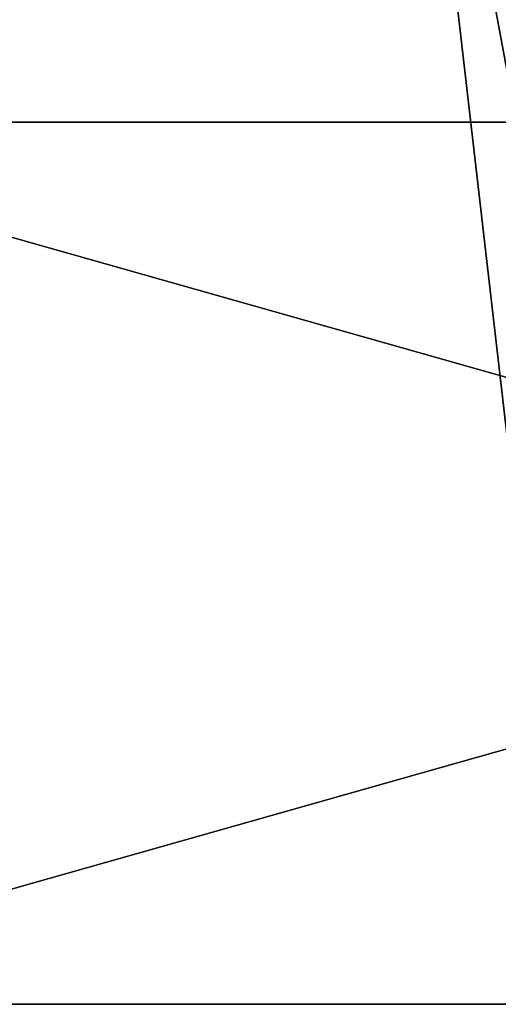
# Model space of a CAD drawing. Extents: x -1633 to 62, y -535 to 375.
# Tile 158 of 256: x -183 to -172, y -222 to -198. Entities that reach past the tile are written whole.
import ezdxf

# ---------------------------------------------------------------- set-up
doc = ezdxf.new("R2010")
doc.units = 0
doc.header["$LTSCALE"] = 33.374815
for name, color, linetype in [('409', 7, 'CONTINUOUS'), ('46', 7, 'CONTINUOUS'), ('47', 7, 'CONTINUOUS')]:
    doc.layers.add(name, color=color, linetype=linetype)

msp = doc.modelspace()

# ---------------------------------------------------------------- linework, layer by layer
at = {"layer": '409', "color": 7, "linetype": 'CONTINUOUS'}
for points in [[(-193.658, -159.099, 159.099), (-193.658, -200.476, 102.148), (-116.773, -159.099, 159.099), (-193.658, -159.099, 159.099)], [(-116.773, -159.099, 159.099), (-193.658, -200.476, 102.148), (-116.773, -200.476, 102.148), (-116.773, -159.099, 159.099)], [(-193.658, -200.476, -102.148), (-193.658, -159.099, -159.099), (-116.773, -200.476, -102.148), (-193.658, -200.476, -102.148)], [(-116.773, -200.476, -102.148), (-193.658, -159.099, -159.099), (-116.773, -159.099, -159.099), (-116.773, -200.476, -102.148)], [(-193.658, -200.476, 102.148), (-193.658, -222.23, 35.198), (-116.773, -200.476, 102.148), (-193.658, -200.476, 102.148)], [(-116.773, -200.476, 102.148), (-193.658, -222.23, 35.198), (-116.773, -222.23, 35.198), (-116.773, -200.476, 102.148)], [(-193.658, -222.23, -35.198), (-193.658, -200.476, -102.148), (-116.773, -222.23, -35.198), (-193.658, -222.23, -35.198)], [(-116.773, -222.23, -35.198), (-193.658, -200.476, -102.148), (-116.773, -200.476, -102.148), (-116.773, -222.23, -35.198)], [(-193.658, -222.23, 35.198), (-193.658, -222.23, -35.198), (-116.773, -222.23, 35.198), (-193.658, -222.23, 35.198)], [(-116.773, -222.23, 35.198), (-193.658, -222.23, -35.198), (-116.773, -222.23, -35.198), (-116.773, -222.23, 35.198)]]:
    msp.add_3dface(points, dxfattribs=at)
at = {"layer": '46', "color": 7, "linetype": 'CONTINUOUS'}
for points in [[(-172.321, -181.326, 296.228), (-168.402, -215.242, 273.363), (-174.134, -184.485, 301.158), (-172.321, -181.326, 296.228)], [(-172.321, -181.326, 296.228), (-165.108, -195.696, 283.726), (-168.402, -215.242, 273.363), (-172.321, -181.326, 296.228)], [(-174.134, -184.485, 301.158), (-168.402, -215.242, 273.363), (-170.156, -218.914, 277.946), (-174.134, -184.485, 301.158)], [(-174.134, -184.485, 301.158), (-170.156, -218.914, 277.946), (-171.292, -187.047, 305.946), (-174.134, -184.485, 301.158)]]:
    msp.add_3dface(points, dxfattribs=at)
at = {"layer": '47', "color": 7, "linetype": 'CONTINUOUS'}
for points in [[(-168.176, -218.637, 277.901), (-170.791, -181.861, 297.4), (-172.151, -184.231, 301.098), (-168.176, -218.637, 277.901)], [(-168.176, -218.637, 277.901), (-172.151, -184.231, 301.098), (-166.004, -220.904, 281.259), (-168.176, -218.637, 277.901)], [(-166.004, -220.904, 281.259), (-172.151, -184.231, 301.098), (-170.019, -186.153, 304.688), (-166.004, -220.904, 281.259)]]:
    msp.add_3dface(points, dxfattribs=at)

doc.saveas('drawing.dxf')
